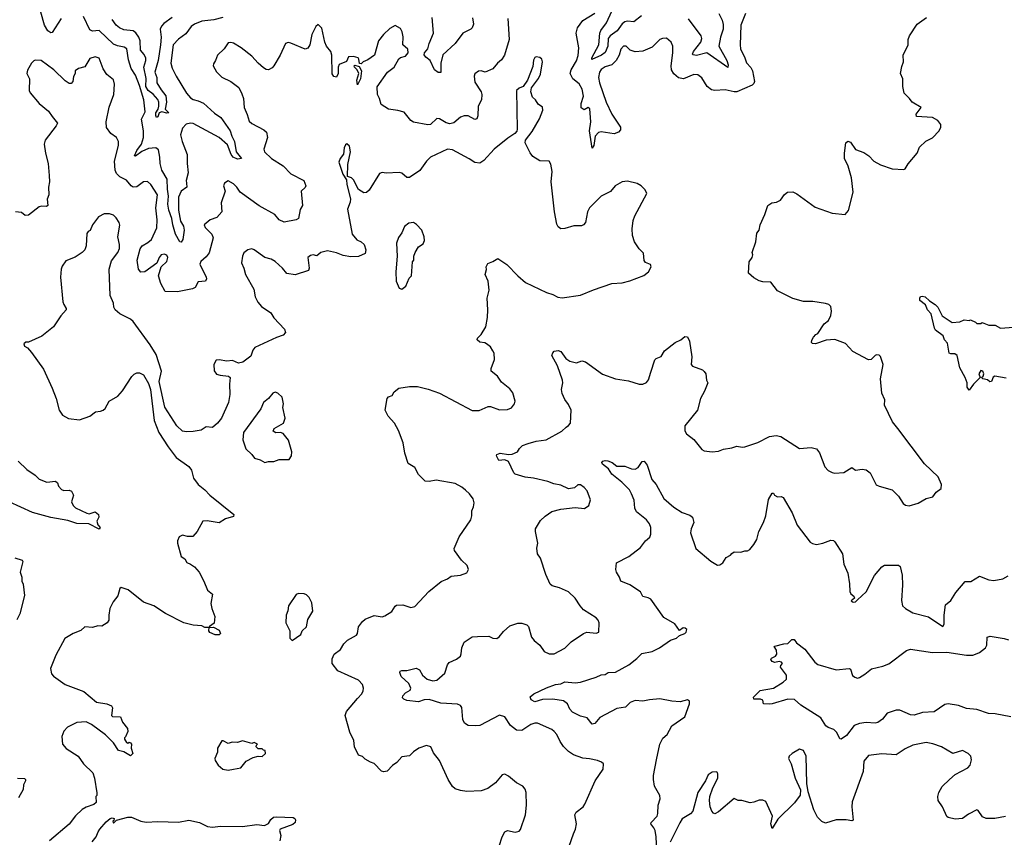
# Model space of a CAD drawing. Extents: x 2220520 to 2384350, y 721165 to 893491.
# Tile 236 of 256: x 2297756 to 2305305, y 850142 to 856408. Entities that reach past the tile are written whole.
import ezdxf

# ---------------------------------------------------------------- set-up
doc = ezdxf.new("R2010")
doc.units = 0

msp = doc.modelspace()

# ---------------------------------------------------------------- linework, layer by layer
at = {"layer": '0CON20XD'}
for points in [[(2298073.3, 856416.7), (2298005, 856310), (2297995, 856306.7), (2297972.1, 856322.1), (2297945.4, 856365.4), (2297919.5, 856465)], [(2299035.4, 855155), (2299037.8, 855125), (2298993.5, 855095), (2298975, 855047.5), (2298973, 854947), (2298990.2, 854865), (2299011.5, 854825), (2299017, 854795), (2299007.4, 854722.6), (2298995, 854702.9), (2298985, 854706.7), (2298950.3, 854765), (2298929.5, 854835), (2298922.1, 854885), (2298898.7, 854948.7), (2298892.3, 854995), (2298897.3, 855055), (2298888.5, 855108.5), (2298887.6, 855185), (2298847.1, 855255), (2298833.9, 855305), (2298831.5, 855355), (2298820.3, 855410.3), (2298800, 855425), (2298745, 855420.3), (2298691.6, 855398.4), (2298645, 855362.9), (2298637.5, 855365), (2298655.4, 855405), (2298691.2, 855455), (2298706.5, 855505), (2298705, 855556.2), (2298690.6, 855645), (2298718.3, 855701.7), (2298707.9, 855795), (2298675, 855904.4), (2298643.8, 855983.8), (2298610.6, 856035), (2298590.4, 856100.4), (2298578.2, 856185), (2298558.5, 856198.5), (2298505, 856206.9), (2298475, 856220), (2298365, 856325.4), (2298315, 856320.4), (2298295, 856329.4), (2298245, 856433.3)], [(2298926.2, 856425), (2298861.1, 856378.9), (2298842.4, 856357.6), (2298834, 856335), (2298840.5, 856275), (2298837, 856215), (2298816.7, 856095), (2298791.7, 856005), (2298806.5, 855965), (2298808, 855925), (2298840.5, 855870.5), (2298877.1, 855825), (2298882.7, 855775), (2298871.5, 855721.5), (2298898.8, 855695), (2298885, 855691.9), (2298845, 855701.9), (2298826.5, 855693.5), (2298815, 855663.3), (2298805, 855658.8), (2298799.5, 855675), (2298801.2, 855695), (2298817.5, 855722.5), (2298822.1, 855745), (2298822.3, 855775), (2298815.3, 855795.3), (2298778.4, 855838.4), (2298741.6, 855865), (2298724.1, 855895), (2298727, 855957), (2298707.2, 856045), (2298724.5, 856095), (2298724.4, 856114.4), (2298711.7, 856141.7), (2298682.4, 856175), (2298679.8, 856245), (2298669, 856275), (2298647.1, 856307.1), (2298625, 856321.9), (2298555, 856330.4), (2298522.5, 856345), (2298497.1, 856365), (2298465, 856408.8)], [(2299313.3, 856425), (2299245, 856406.8), (2299152, 856398), (2299097.4, 856372.6), (2299070.8, 856355), (2299029.8, 856300.2), (2298975, 856260), (2298933.8, 856215), (2298914.4, 856075), (2298925, 856036.7), (2298955.7, 855975), (2299035.7, 855845), (2299065, 855808.6), (2299085.4, 855795.4), (2299125, 855786.2), (2299165, 855768.2), (2299250.7, 855690.7), (2299298.8, 855658.8), (2299370.8, 855555), (2299382.1, 855515), (2299402.5, 855475), (2299416.2, 855395), (2299455.9, 855344.1), (2299425, 855339.3), (2299393.2, 855355), (2299378.2, 855375), (2299349.2, 855449.2), (2299285.2, 855505.2), (2299085, 855611.8), (2299065, 855615.9), (2299031.4, 855608.6), (2299003.3, 855576.7), (2298990, 855525), (2299002.2, 855475), (2299039.7, 855375), (2299039.1, 855305), (2299046.9, 855235), (2299033.2, 855175), (2299035.4, 855155)], [(2301970, 850075), (2302002.2, 850167.8), (2302018, 850205), (2302024, 850245), (2302011.2, 850315), (2302023.8, 850335), (2302075.5, 850374.5), (2302090, 850395), (2302167.5, 850575), (2302228.8, 850665), (2302232.5, 850705), (2302217.7, 850717.7), (2302185, 850730), (2302125, 850743.8), (2302075, 850747.5), (2302003.3, 850773.3), (2301965, 850799.6), (2301926.6, 850836.6), (2301900.8, 850875), (2301875, 850930.8), (2301853.4, 850953.4), (2301835, 850967.5), (2301725, 851017.5), (2301705, 851017.1), (2301675, 851005.7), (2301605, 850961.2), (2301565, 850964), (2301518.7, 850998.7), (2301475.3, 851065.3), (2301435, 851076.9), (2301285, 850998.8), (2301254.1, 850995.9), (2301195, 850998), (2301167.2, 851017.2), (2301152.5, 851045), (2301146.5, 851136.5), (2301135, 851153.1), (2301112.9, 851162.9), (2300985, 851168.9), (2300895, 851198.9), (2300857.5, 851195), (2300815, 851181.4), (2300725, 851190.8), (2300701.2, 851201.2), (2300692, 851212), (2300694.2, 851225), (2300715, 851248.6), (2300750, 851270), (2300756, 851285), (2300740.3, 851320.3), (2300682, 851375), (2300672, 851405), (2300674.4, 851415.6), (2300685, 851420), (2300725, 851419.4), (2300795, 851438.5), (2300821.1, 851425), (2300845.7, 851385), (2300881.2, 851355), (2300925, 851340.8), (2300953.9, 851346.1), (2301015, 851400), (2301036.1, 851463.9), (2301048.3, 851481.7), (2301105, 851506), (2301135, 851531.2), (2301142.1, 851547.9), (2301145.8, 851594.2), (2301165, 851636.7), (2301225, 851677.5), (2301265, 851680.8), (2301353.9, 851683.9), (2301385, 851668.8), (2301415, 851666.2), (2301432.7, 851677.3), (2301465, 851720), (2301515, 851763.3), (2301575.9, 851784.1), (2301605, 851784.2), (2301645, 851769.2), (2301656.8, 851756.8), (2301681.2, 851675), (2301700.3, 851650.3), (2301743.9, 851613.9), (2301776.7, 851565), (2301815, 851548.8), (2301855, 851548.8), (2301935, 851591.2), (2301985, 851638.8), (2302080, 851705), (2302105, 851713.3), (2302175, 851706.7), (2302196.1, 851713.9), (2302198.8, 851785), (2302191.2, 851805), (2302175, 851823.8), (2302080, 851885), (2302053.3, 851915), (2302016.2, 851975), (2301963, 852023), (2301895, 852054), (2301838.3, 852068.3), (2301822.4, 852082.4), (2301790, 852155), (2301750.3, 852280.3), (2301725.7, 852315), (2301721.4, 852358.6), (2301728.8, 852395), (2301710, 852485), (2301711.2, 852505), (2301749.7, 852570.3), (2301785.7, 852604.3), (2301835, 852638), (2301905, 852657.1), (2302015, 852670), (2302087.3, 852662.7), (2302120, 852685), (2302133, 852727), (2302107.3, 852797.3), (2302085, 852823.3), (2302055, 852843.8), (2302036.4, 852843.6), (2302010.9, 852819.1), (2301965, 852812), (2301905, 852840), (2301851.1, 852851.1), (2301805, 852869.7), (2301695.2, 852895.2), (2301632.3, 852902.3), (2301555, 852925.5), (2301543.8, 852935), (2301503.2, 853023.2), (2301475, 853033.8), (2301428.8, 853028.8), (2301411.2, 853065), (2301414.4, 853075.6), (2301440, 853085), (2301505, 853075.2), (2301532.8, 853077.2), (2301573.1, 853096.9), (2301587.4, 853122.6), (2301611.9, 853145), (2301655, 853161.2), (2301715, 853176.7), (2301793, 853187), (2301913.8, 853255), (2301945, 853286.2), (2301965, 853296.7), (2301978, 853315), (2301983.5, 853415), (2301965, 853460), (2301935, 853496.2), (2301915, 853542.5), (2301909.2, 853575), (2301921.2, 853625), (2301918.8, 853645), (2301878.8, 853755), (2301836.7, 853835), (2301842.5, 853855), (2301855, 853868.8), (2301885, 853873.8), (2301905, 853866.2), (2301942.2, 853812.2), (2301975, 853790), (2302025, 853777.5), (2302065, 853792.5), (2302095, 853786.7), (2302225, 853691.2), (2302323.9, 853656.1), (2302425, 853640), (2302505, 853614), (2302535, 853613.8), (2302562.7, 853627.3), (2302576.7, 853646.7), (2302594.2, 853705.8), (2302625, 853800), (2302635, 853812.5), (2302673.9, 853826.1), (2302700.3, 853869.7), (2302782.5, 853935), (2302825, 853953.8), (2302855, 853980), (2302875, 853977.5), (2302891.2, 853945), (2302910, 853825), (2302903.3, 853765), (2302915, 853752.5), (2302990, 853725), (2303005, 853712.5), (2303016.7, 853695), (2303022.5, 853645), (2303032.5, 853625), (2303007.7, 853562.3), (2302976.2, 853505), (2302952, 853415), (2302856.7, 853295), (2302857, 853257), (2302867.5, 853235), (2302925, 853190), (2302985, 853113.8), (2303005, 853104), (2303065, 853096), (2303115, 853100), (2303153.2, 853116.8), (2303215, 853126.7), (2303255, 853140.6), (2303295, 853133.1), (2303315, 853135.7), (2303415, 853167.5), (2303505, 853212.5), (2303555, 853222.5), (2303593, 853213), (2303735, 853121.4), (2303825, 853130.5), (2303865, 853119.4), (2303888.8, 853088.8), (2303930.3, 852980.3), (2303954.2, 852954.2), (2303985, 852938.8), (2304005, 852933.8), (2304075, 852936.7), (2304135, 852976.7), (2304165, 852956.7), (2304215, 852963.3), (2304245, 852957.5), (2304276.1, 852936.1), (2304323.6, 852843.6), (2304345, 852832.5), (2304446.1, 852806.1), (2304495, 852757.5), (2304530.7, 852700.7), (2304548.3, 852688.3), (2304575, 852682.5), (2304645, 852702.5), (2304705, 852737.5), (2304758.3, 852751.7), (2304783.6, 852786.4), (2304820, 852815), (2304822.5, 852845), (2304797.5, 852905), (2304693.3, 853005), (2304488.8, 853275), (2304448.8, 853325), (2304386.2, 853455), (2304388.8, 853495), (2304366.2, 853545), (2304356, 853655), (2304376.7, 853765), (2304356.4, 853826.4), (2304345, 853837.5), (2304325, 853840), (2304314.3, 853835.7), (2304285, 853803.3), (2304265, 853801.2), (2304143.3, 853865), (2304087, 853927), (2304005, 853956.7), (2303938.3, 853951.7), (2303856.4, 853923.6), (2303835, 853927.5), (2303827.5, 853935), (2303828.3, 853951.7), (2303842.5, 853975), (2303860, 853995), (2303876.4, 854003.6), (2303923.6, 854076.4), (2303956.1, 854103.9), (2303975, 854140), (2303980, 854175), (2303975, 854210), (2303960, 854225), (2303933, 854233), (2303837.3, 854247.3), (2303765, 854248.8), (2303685, 854270), (2303565, 854330), (2303515, 854396.7), (2303455, 854398.8), (2303425, 854406.2), (2303385, 854430), (2303343.3, 854465), (2303348.3, 854551.7), (2303372.5, 854585), (2303376.7, 854605), (2303372.5, 854625), (2303400, 854705), (2303408.3, 854771.7), (2303426.7, 854795), (2303433.8, 854835), (2303470, 854915), (2303493.3, 854985), (2303522.5, 855005), (2303559.3, 855010.7), (2303590, 855025), (2303620.7, 855069.3), (2303643, 855087), (2303685, 855087.5), (2303715, 855072.5), (2303855, 854970), (2303985, 854926.2), (2304085, 854913.8), (2304111.4, 854945), (2304146.7, 855085), (2304132.5, 855195), (2304108, 855285), (2304080, 855345), (2304078.8, 855385), (2304090, 855465), (2304105, 855476.2), (2304125, 855468.8), (2304163.6, 855413.6), (2304229.3, 855389.3), (2304265.9, 855365.9), (2304305, 855323.3), (2304355, 855296.7), (2304444.1, 855264.1), (2304535, 855258.8), (2304545.8, 855264.2), (2304567.7, 855302.3), (2304635.8, 855384.2), (2304655, 855430), (2304702.7, 855477.3), (2304755, 855502.5), (2304806.7, 855555), (2304817.5, 855585), (2304817.5, 855605), (2304796.1, 855636.1), (2304755, 855659.2), (2304632.5, 855665), (2304630, 855685), (2304667.5, 855735), (2304597.5, 855775), (2304577.5, 855805), (2304537.5, 855845), (2304527, 855897), (2304526.7, 855955), (2304510, 855995), (2304518.3, 856048.3), (2304532.5, 856085), (2304530, 856135), (2304567.5, 856215), (2304567.5, 856255), (2304577.5, 856285), (2304637, 856373), (2304707.5, 856425)], [(2301226.8, 856423.2), (2301234.3, 856375), (2301225.6, 856345), (2301215, 856334.2), (2301155, 856304.2), (2301095, 856224.3), (2301001.3, 856138.7), (2300986.3, 856075), (2300985.7, 856004.3), (2300965, 856003.5), (2300935.7, 856025), (2300902.5, 856095), (2300870.5, 856120.5), (2300858.3, 856138.3), (2300860, 856155), (2300885.5, 856185), (2300895.4, 856225), (2300928.4, 856305), (2300917.5, 856425)], [(2303320, 856455), (2303285.6, 856365), (2303279.4, 856215), (2303282.9, 856185), (2303316.5, 856116.5), (2303328.3, 856078.3), (2303361.1, 856041.1), (2303375.5, 856015), (2303390, 855935), (2303385, 855918.1), (2303373.2, 855906.8), (2303255, 855854.6), (2303235, 855853.9), (2303165, 855870.4), (2303084.5, 855864.5), (2303060.9, 855870.9), (2303026.2, 855895), (2302985, 855962), (2302955.3, 855985.3), (2302925, 855987.1), (2302845, 855954.6), (2302806.4, 855963.6), (2302772.2, 855992.3), (2302753.9, 856025), (2302751.1, 856055), (2302763.8, 856155), (2302762.7, 856205), (2302751.4, 856235), (2302715.5, 856265.5), (2302685, 856264.4), (2302665, 856256.9), (2302605, 856196.9), (2302535, 856165.7), (2302475, 856161.4), (2302435.6, 856175.6), (2302405, 856205.6), (2302384.7, 856205.3), (2302365, 856182), (2302352.9, 856135), (2302328.8, 856095), (2302295, 856063.1), (2302244.2, 856045.8), (2302215, 856026.7), (2302201.4, 856005), (2302194.3, 855965), (2302200.3, 855925), (2302252.5, 855775), (2302295.5, 855685), (2302362, 855585), (2302363.3, 855565), (2302347.5, 855545), (2302315, 855534.3), (2302215, 855548.6), (2302195, 855542.9), (2302169.4, 855515), (2302159.2, 855445), (2302144.1, 855424.1), (2302125.5, 855555), (2302135.4, 855625), (2302128.1, 855725), (2302115, 855734.4), (2302085, 855716.9), (2302062.1, 855732.1), (2302060.8, 855765), (2302077.7, 855822.3), (2302068.1, 855875), (2302045, 855916.2), (2301996, 855955), (2301976.2, 855996.2), (2301984.3, 856025), (2302026.3, 856093.6), (2302036.7, 856133.3), (2302042.3, 856192.3), (2302023.5, 856305), (2302033.8, 856345), (2302075, 856403.1), (2302165, 856459.1)], [(2302522.8, 856437.2), (2302465, 856391.1), (2302415, 856396.9), (2302395, 856392.6), (2302375, 856375.7), (2302336.1, 856323.9), (2302282.2, 856285), (2302266.9, 856263.1), (2302264.4, 856205), (2302245, 856156.2), (2302217.1, 856135), (2302143.3, 856103.3), (2302143.6, 856115), (2302196.3, 856215), (2302204.4, 856305), (2302211.6, 856325), (2302255.2, 856384.8), (2302296, 856474)], [(2303115.5, 856455), (2303141.5, 856405), (2303150.5, 856370.5), (2303150.4, 856335), (2303140.4, 856305), (2303128.8, 856275), (2303117, 856205), (2303177.9, 856095), (2303187.6, 856062.4), (2303185, 856042), (2303025, 856153.8), (2302945, 856134.8), (2302919.2, 856139.2), (2302914.6, 856145), (2302921.1, 856165), (2302978.2, 856235), (2302987.1, 856265), (2302981.2, 856285), (2302882.9, 856415)], [(2301498.3, 856418.3), (2301509.1, 856255), (2301473.3, 856135), (2301450.2, 856099.8), (2301420.6, 856075), (2301385, 856032), (2301325, 856006.2), (2301295, 856016.7), (2301275, 856012.5), (2301247, 855993), (2301240, 855975), (2301245, 855930), (2301294, 855855), (2301298.8, 855835), (2301296.4, 855793.6), (2301272.5, 855745), (2301268.8, 855671.2), (2301261.7, 855648.3), (2301245, 855644.2), (2301195, 855672), (2301165, 855671.1), (2301135, 855661.5), (2301085, 855618.2), (2301055, 855610.6), (2301025, 855616.7), (2300975, 855647.5), (2300955, 855652), (2300905, 855603.8), (2300885, 855602), (2300775, 855622), (2300755.8, 855635.8), (2300705, 855700), (2300655, 855713.3), (2300585, 855722.5), (2300528.3, 855758.3), (2300515.8, 855805), (2300498.9, 855835), (2300497, 855893), (2300575.4, 856004.6), (2300626.9, 856045), (2300661.8, 856108.2), (2300675, 856118.9), (2300715, 856129.1), (2300735.6, 856154.4), (2300731.9, 856181.9), (2300692.5, 856215), (2300695.8, 856275.8), (2300688.8, 856315), (2300675, 856340), (2300635, 856362.5), (2300595, 856340), (2300544.3, 856295.7), (2300506.2, 856245), (2300477.5, 856135), (2300425, 856100), (2300390, 856085), (2300375, 856070), (2300361.7, 856071.7), (2300357.5, 856105), (2300350, 856115), (2300315, 856125.7), (2300277, 856123), (2300262, 856088), (2300205, 856063.8), (2300198.2, 856045), (2300198, 855995), (2300185, 855967.5), (2300165, 855971.4), (2300152.9, 855992.9), (2300148.2, 856135), (2300140.6, 856165), (2300108.6, 856205), (2300095.7, 856235), (2300073, 856343), (2300045, 856371.2), (2300026.2, 856355), (2299996, 856295), (2299980, 856215), (2299965, 856190), (2299945, 856181.2), (2299835, 856228.8), (2299815, 856233.3), (2299793.9, 856226.1), (2299753.4, 856136.6), (2299705, 856053.3), (2299691.7, 856038.3), (2299665, 856024.2), (2299645, 856027.1), (2299625, 856040), (2299583.6, 856073.6), (2299535, 856128.9), (2299455, 856193.1), (2299395, 856227.1), (2299375, 856234), (2299355, 856231.2), (2299323.3, 856185), (2299272, 856135), (2299258.6, 856095), (2299241.2, 856068.8), (2299240, 856055), (2299265, 856008), (2299305, 855967.5), (2299374.4, 855934.4), (2299437.6, 855887.6), (2299459.6, 855839.6), (2299471.1, 855805), (2299478.1, 855735), (2299501.3, 855681.3), (2299515, 855630), (2299535, 855611.9), (2299628, 855565), (2299648.1, 855545), (2299655.6, 855505), (2299627.5, 855415), (2299634.2, 855395), (2299688, 855345), (2299777.4, 855287.4), (2299835.5, 855225.5), (2299933.8, 855175), (2299948.8, 855135), (2299945, 855122.5), (2299913.8, 855095), (2299923.3, 854985), (2299905.9, 854954.1), (2299893.3, 854885), (2299875, 854873.8), (2299785, 854856.2), (2299745, 854874), (2299712, 854915), (2299591.3, 854981.3), (2299447.5, 855085), (2299420.8, 855125), (2299395, 855150), (2299355, 855173.8), (2299325.9, 855154.1), (2299318.8, 855135), (2299331.4, 855095), (2299301.5, 855005), (2299305.5, 854934.5), (2299267.2, 854892.8), (2299216.8, 854873.2), (2299170, 854835), (2299178.8, 854815), (2299228.6, 854765), (2299239.4, 854735), (2299208.4, 854621.6), (2299185, 854590), (2299145.5, 854554.5), (2299137.1, 854535), (2299185.7, 854435), (2299187.7, 854422.3), (2299180, 854405), (2299125, 854400), (2299100.6, 854355), (2299080, 854345), (2298965, 854321.7), (2298872, 854325), (2298837.4, 854387.4), (2298819.2, 854445), (2298840, 854515), (2298883.1, 854555), (2298892.5, 854585), (2298885, 854604.2), (2298865, 854611.5), (2298842, 854605), (2298826.1, 854586.1)], [(2298826.1, 854586.1), (2298808.6, 854541.4), (2298715, 854476), (2298685, 854472), (2298667.5, 854495), (2298658, 854565), (2298678.9, 854651.1), (2298695.8, 854675), (2298739.3, 854700.7), (2298765.6, 854724.4), (2298806.7, 854813.3), (2298809.5, 854875), (2298798.8, 854965), (2298813.4, 855065), (2298762.7, 855145), (2298737.1, 855167.1), (2298705, 855165.5), (2298655, 855127.5), (2298625.4, 855125.4), (2298610, 855135), (2298575, 855178.1), (2298525, 855204.5), (2298499.4, 855229.4), (2298487.5, 855255), (2298483.2, 855325), (2298512.7, 855442.7), (2298512.9, 855475), (2298498, 855505), (2298455, 855536.2), (2298423, 855583), (2298418.6, 855625), (2298443.2, 855736.8), (2298477.5, 855835), (2298484.4, 855915), (2298475, 855948), (2298425, 855989.2), (2298395, 856031.2), (2298365, 856113.8), (2298335, 856124.4), (2298295, 856111.4), (2298255, 856048), (2298206.1, 856033.9), (2298182.5, 856015), (2298182.5, 855995), (2298168.3, 855971.7), (2298163.3, 855935), (2298151.7, 855918.3), (2298135, 855920), (2298105, 855938.8), (2298017.5, 856025), (2297920, 856095), (2297875, 856098), (2297865, 856093.8), (2297846.7, 856075), (2297815, 856020), (2297812.2, 855995), (2297830.8, 855955), (2297828.8, 855865), (2297836.4, 855846.4), (2297906, 855765), (2297977.4, 855707.4), (2298004, 855665), (2298045.8, 855615.8), (2298036.7, 855595), (2297952.5, 855485), (2297943.8, 855455), (2297953.9, 855386.1), (2297975.8, 855305), (2297982.9, 855215), (2297984.3, 855165), (2297976, 855125), (2297978.8, 855065), (2297967, 855033), (2297972.5, 854985), (2297963, 854977), (2297925, 854980), (2297905, 854973.8), (2297825, 854910), (2297798.3, 854908.3), (2297770.7, 854930.7), (2297725, 854936.7)], [(2301432.5, 850075), (2301454.2, 850145), (2301476, 850184), (2301496.7, 850193.3), (2301555, 850181.2), (2301585, 850190), (2301595, 850202.5), (2301634.3, 850315), (2301642.1, 850387.9), (2301640, 850485), (2301631.2, 850511.2), (2301615, 850533.3), (2301565, 850560), (2301505, 850610), (2301475, 850626.2), (2301455, 850620), (2301405, 850560), (2301345, 850516.2), (2301295, 850498), (2301185, 850493.1), (2301135, 850500.6), (2301094.4, 850514.4), (2301075, 850531.2), (2301040.8, 850585), (2300975, 850730), (2300929.5, 850789.5), (2300907.5, 850835), (2300875, 850845.8), (2300816.7, 850825), (2300775, 850797.5), (2300745, 850767.5), (2300685, 850757.5), (2300647.5, 850715), (2300615, 850693.3), (2300572.4, 850647.6), (2300546.8, 850643.2), (2300529.2, 850649.2), (2300475, 850708.8), (2300445, 850716.7), (2300405, 850740), (2300385, 850760), (2300355, 850772.5), (2300323.8, 850835), (2300318.8, 850885), (2300288.3, 850948.3), (2300251.2, 851075), (2300261.2, 851105), (2300345, 851206.2), (2300378.8, 851241.2), (2300390, 851265), (2300392, 851285), (2300385, 851312.5), (2300355, 851346.7), (2300195, 851416.7), (2300151.4, 851475), (2300151.5, 851508.5), (2300166, 851545), (2300215, 851580.8), (2300241.4, 851625), (2300268.3, 851651.7), (2300339.3, 851690.7), (2300346.9, 851705), (2300354.3, 851755), (2300383.5, 851796.5), (2300405, 851814.5), (2300475, 851842.2), (2300535, 851832.5), (2300555, 851838), (2300608.7, 851871.3), (2300635, 851913.3), (2300645, 851920), (2300695, 851923.3), (2300755, 851902), (2300785, 851910), (2300894.3, 852025), (2300986.9, 852103.1), (2301036.4, 852123.6), (2301065, 852143.8), (2301135, 852150), (2301185, 852170), (2301197.5, 852195), (2301187.5, 852225), (2301142.5, 852265), (2301089.5, 852339.5), (2301086.2, 852355), (2301126.2, 852445), (2301216.2, 852575), (2301223.8, 852605), (2301223.8, 852645), (2301236.7, 852675), (2301240, 852705), (2301233.3, 852735), (2301205, 852773.3), (2301173, 852803), (2301145, 852826), (2301094.1, 852854.1), (2300948.3, 852878.3), (2300895, 852868), (2300865, 852872), (2300815, 852921.2), (2300785.4, 852975.4), (2300735, 853006), (2300710, 853085), (2300695.3, 853165.3), (2300660.5, 853260.5), (2300630.5, 853315), (2300580.5, 853370.5), (2300557.8, 853415), (2300572.5, 853505), (2300585, 853517.5), (2300612, 853528), (2300628, 853555), (2300663.3, 853583.3), (2300745, 853597.5), (2300805, 853598), (2300887.3, 853577.3), (2300975, 853545.7), (2301225, 853413.8), (2301278.3, 853411.7), (2301347, 853443), (2301365, 853443.3), (2301435, 853418.8), (2301495, 853421.2), (2301525.9, 853434.1), (2301550, 853465), (2301556.2, 853485), (2301537.7, 853547.7), (2301515, 853580), (2301450.5, 853630.5), (2301420, 853675), (2301372, 853715), (2301370.8, 853735), (2301397.5, 853805), (2301392.7, 853852.7), (2301385, 853870), (2301365, 853900), (2301335, 853924.2), (2301321.9, 853931.9), (2301285, 853936.9), (2301264, 853955), (2301265, 853966.2), (2301295.4, 853994.6), (2301330.6, 854055), (2301343.1, 854125), (2301345.5, 854185), (2301340.4, 854275), (2301354.4, 854335), (2301346.9, 854405), (2301326.2, 854455), (2301336.1, 854493.9), (2301333.8, 854515), (2301345, 854538.8), (2301385, 854553.8), (2301423, 854577), (2301491.7, 854531.7), (2301575, 854444), (2301633.8, 854395), (2301795, 854316), (2301843, 854303), (2301881.7, 854281.7), (2301915, 854276), (2302055, 854296.9), (2302155, 854338.9), (2302295, 854385.8), (2302375, 854391.2), (2302435, 854406.2), (2302541.7, 854448.3), (2302577.5, 854475), (2302597.5, 854515), (2302593, 854533), (2302555, 854547.5), (2302543.6, 854563.6), (2302538.3, 854618.3), (2302505, 854652.5), (2302470, 854705), (2302453.3, 854755), (2302452.5, 854805), (2302460.7, 854869.3), (2302472.5, 854905), (2302563.3, 855075), (2302551.2, 855105), (2302522, 855135), (2302491.4, 855151.4), (2302415, 855171.1), (2302375, 855164.3), (2302321.4, 855135), (2302285, 855090.8), (2302215, 855056), (2302125, 854966.2), (2302110.8, 854935), (2302093.8, 854855), (2302080, 854835), (2302062.3, 854827.7), (2302005, 854827.5), (2301935, 854807.5), (2301905, 854806.2), (2301885, 854821.2), (2301875, 854840), (2301855.6, 854934.4), (2301830.7, 855165), (2301837.6, 855245), (2301829.2, 855300.8), (2301815, 855323.8), (2301745, 855327.5), (2301689.7, 855359.7), (2301668.7, 855388.7), (2301630.8, 855465), (2301634.3, 855485.7), (2301685, 855550), (2301741.2, 855648.8), (2301766.9, 855715), (2301765, 855736.7), (2301731.3, 855761.3), (2301710, 855795), (2301688.8, 855815), (2301674, 855855), (2301680, 855885), (2301735, 855956.7), (2301748.3, 855991.7), (2301764.5, 856085), (2301758.9, 856105), (2301745, 856117.1), (2301715, 856124), (2301705, 856118.8), (2301695, 856097.5), (2301690, 856050), (2301650.8, 855945), (2301616.7, 855895), (2301585, 855883.3), (2301566.2, 855865), (2301571.3, 855568.7), (2301567.4, 855552.6), (2301553.5, 855536.5), (2301499.8, 855500.2), (2301393.7, 855416.3), (2301315, 855328.9), (2301285, 855307.5), (2301245, 855312.5), (2301202.9, 855342.9), (2301075, 855410.9), (2301035, 855415.5), (2300905.4, 855354.6), (2300875.6, 855325), (2300825, 855252.5), (2300745, 855199.5), (2300725, 855199.4), (2300685, 855230.8), (2300665, 855238), (2300565, 855232), (2300535, 855236.7), (2300515, 855230), (2300435, 855102.5), (2300416.1, 855083.9), (2300395, 855080), (2300355, 855107.5), (2300315, 855180), (2300300, 855195), (2300270, 855205), (2300272.3, 855297.7), (2300293.3, 855395), (2300285, 855440), (2300265, 855457.5), (2300255, 855450), (2300243.3, 855425), (2300238.3, 855378.3), (2300212.5, 855345), (2300203, 855317), (2300232.5, 855225), (2300261.7, 855181.7), (2300264, 855145), (2300292.2, 855035), (2300291.1, 855008.9), (2300270.6, 854955), (2300305.5, 854765.5), (2300341.9, 854721.9), (2300375, 854704.3), (2300396, 854685), (2300410.8, 854645), (2300405.8, 854615), (2300355, 854594.3), (2300295, 854591.1), (2300235, 854600.5), (2300185, 854620.9), (2300115, 854635.5), (2300065, 854624.2), (2300035, 854599.2), (2300005, 854604.7), (2299985, 854600.6), (2299964.5, 854585), (2299975.3, 854505), (2299969.4, 854485), (2299868.3, 854451.7), (2299804, 854464), (2299770.6, 854505), (2299715.2, 854555.2)], [(2300345, 855910), (2300342, 855945), (2300357.5, 855995), (2300343.3, 856023.3), (2300322.5, 856045), (2300320, 856055), (2300325, 856060), (2300358.3, 856048.3), (2300376.7, 856015), (2300370, 855955), (2300345, 855910)], [(2299715.2, 854555.2), (2299685, 854572.3), (2299634.5, 854584.5), (2299555, 854643.3), (2299535, 854651.2), (2299505, 854643.3), (2299475, 854620), (2299464.2, 854595), (2299457.1, 854545), (2299475.7, 854505), (2299488.6, 854455), (2299552.1, 854342.1), (2299560.8, 854285), (2299582.7, 854242.7), (2299611.2, 854211.2), (2299682.5, 854162.5), (2299703.8, 854123.8), (2299786.2, 854035), (2299795, 854010), (2299775, 853990), (2299726.4, 853973.6), (2299558.8, 853895), (2299543.8, 853875), (2299529.5, 853830.5), (2299465.9, 853784.1), (2299435, 853776.7), (2299387.3, 853797.3), (2299345, 853792.2), (2299285, 853800.4), (2299262.4, 853797.6), (2299244.7, 853765.3), (2299246.1, 853716.1), (2299265, 853691.9), (2299293.5, 853683.5), (2299356.7, 853676.7), (2299370, 853665), (2299364.2, 853615), (2299367.8, 853535), (2299356.7, 853475), (2299303.3, 853355), (2299273.1, 853315), (2299235, 853283.6), (2299185, 853288.6), (2299147.4, 853262.6), (2299085, 853252.2), (2299035, 853248.5), (2299005, 853255.6), (2298960, 853295), (2298868.3, 853438.3), (2298826.1, 853635), (2298844, 853715), (2298801.9, 853841.9), (2298756.6, 853916.6), (2298625.2, 854095.2), (2298605, 854112.7), (2298525, 854154.5), (2298488.8, 854185), (2298477.9, 854205), (2298476.4, 854236.4), (2298449.6, 854295), (2298441.5, 854495), (2298459.8, 854560.2), (2298508.8, 854625), (2298521.3, 854655), (2298521.8, 854685), (2298508.9, 854745), (2298524.2, 854834.2), (2298518, 854855), (2298495, 854888.8), (2298475, 854908.8), (2298445, 854920), (2298405, 854920), (2298361.7, 854898.3), (2298314.3, 854835.7), (2298297.3, 854792.7), (2298282.5, 854785), (2298271.2, 854768.8), (2298265.8, 854674.2), (2298255.8, 854644.2), (2298235.8, 854624.2), (2298181.2, 854588.8), (2298110.9, 854559.1), (2298082.1, 854517.9), (2298074.3, 854495), (2298069.4, 854435), (2298085.8, 854245.8), (2298094, 854225), (2298113.8, 854195), (2298113.8, 854185), (2298072.7, 854137.3), (2298015, 854053.3), (2297925, 853983.3), (2297825, 853937.5), (2297803, 853937), (2297787.5, 853925), (2297792.5, 853905), (2297815, 853892.5), (2297847.7, 853857.7), (2297939.7, 853729.7), (2298006, 853585), (2298035.8, 853505), (2298058.8, 853415), (2298085, 853376.7), (2298130.7, 853350.7), (2298215, 853341.2), (2298295, 853370), (2298336.4, 853403.6), (2298375, 853406.7), (2298397.5, 853415), (2298412.3, 853427.7), (2298443.3, 853485), (2298507.7, 853522.3), (2298545, 853562.5), (2298615, 853672.5), (2298635, 853692.5), (2298655, 853702.5), (2298675, 853702.5), (2298706.4, 853686.4), (2298745, 853620), (2298758.8, 853575), (2298786.2, 853335), (2298823.8, 853245), (2298894, 853134), (2298955, 853053.3), (2299053.8, 852985), (2299072.5, 852955), (2299090, 852895), (2299124.6, 852844.6), (2299175, 852803.8), (2299213.1, 852763.1), (2299398, 852615), (2299395, 852600), (2299335, 852582.5), (2299285, 852552.5), (2299193, 852567), (2299160, 852565), (2299117.5, 852485), (2299083.6, 852446.4), (2299043.6, 852446.4), (2299005, 852457.1), (2298980, 852445), (2298966.7, 852415), (2298967, 852397), (2298993.3, 852295), (2299022.5, 852275), (2299038.8, 852248.8), (2299065, 852236.2), (2299095.7, 852215.7), (2299131.2, 852175), (2299168.8, 852105), (2299196.4, 852036.4), (2299233.3, 852005), (2299222.5, 851935), (2299230, 851895), (2299252.5, 851835), (2299247, 851783), (2299211.7, 851758.3), (2299210, 851750), (2299175, 851750), (2299153.3, 851763.3), (2299085, 851768.1), (2299015, 851785.8), (2298875, 851857.5), (2298785.6, 851915.6), (2298704.3, 851944.3), (2298587.3, 852037.3), (2298535, 852057.5), (2298525, 852050), (2298508.3, 851991.7), (2298473.9, 851946.1), (2298447.5, 851895), (2298438.8, 851845), (2298439.2, 851805), (2298426.2, 851785), (2298385, 851761.2), (2298355, 851763.3), (2298315, 851750), (2298255, 851756.2), (2298225, 851726), (2298166.1, 851703.9), (2298141.7, 851688.3), (2298103.3, 851665), (2298032.3, 851537.7), (2297992.5, 851435), (2298000, 851395), (2298015, 851377.5), (2298104.1, 851314.1), (2298248.8, 851258.8), (2298345, 851176.7), (2298425, 851166), (2298459.5, 851149.5), (2298468.8, 851135), (2298460, 851075), (2298468.3, 851068.3), (2298530, 851065), (2298543.9, 851023.9), (2298582.5, 850975), (2298586.4, 850953.6), (2298568.3, 850911.7), (2298560, 850905), (2298560, 850895), (2298575, 850867.5), (2298585, 850863.3), (2298595, 850870), (2298607, 850867), (2298612.5, 850855), (2298610, 850825), (2298622.5, 850785), (2298605, 850767.5), (2298555, 850796.2), (2298515, 850806.2), (2298475, 850866.7), (2298415, 850927.5), (2298305.8, 851005.8), (2298265.9, 851025.9), (2298195, 851021.2), (2298122.5, 850985), (2298093.9, 850956.1), (2298080, 850915), (2298083.8, 850855), (2298112.9, 850822.9), (2298203.8, 850765), (2298245, 850706.2), (2298315.8, 850635), (2298330, 850595), (2298347, 850483), (2298347.5, 850462.5), (2298340, 850455), (2298341.7, 850408.3), (2298325, 850392.5), (2298265, 850373.8), (2298235, 850356.2), (2298184.3, 850305.7), (2298135, 850243.3), (2297985.8, 850115)], [(2300685, 854342.5), (2300717.5, 854365), (2300743, 854427), (2300760, 854445), (2300768.3, 854551.7), (2300777.5, 854565), (2300777.5, 854595), (2300787.5, 854625), (2300813.6, 854666.4), (2300849.3, 854690.7), (2300860, 854715), (2300857.5, 854745), (2300840, 854795), (2300799.3, 854839.3), (2300775, 854853.3), (2300740.5, 854849.5), (2300705.9, 854824.1), (2300686.2, 854775), (2300660.5, 854739.5), (2300646.2, 854695), (2300649.2, 854595), (2300640, 854475), (2300643.8, 854405), (2300665, 854350), (2300685, 854342.5)], [(2305320.2, 853660.2), (2305233.1, 853676.9), (2305220.6, 853669.4), (2305206, 853634), (2305195, 853633.3), (2305175, 853646.7), (2305140, 853655), (2305130, 853665), (2305143.3, 853676.7), (2305149.2, 853695), (2305141.2, 853715), (2305125, 853719.2), (2305109.2, 853695), (2305120, 853665), (2305068.8, 853615), (2305035, 853570), (2305020.7, 853590.7), (2305020, 853625), (2305006, 853665), (2304965, 853740), (2304942.5, 853835), (2304926.4, 853846.4), (2304895, 853846.2), (2304882.9, 853852.9), (2304869.7, 853929.7), (2304846.7, 853955), (2304836.7, 853985), (2304778.3, 854028.3), (2304769.4, 854045), (2304743.3, 854155), (2304716, 854185), (2304701.7, 854221.7), (2304657.5, 854255), (2304657.5, 854275), (2304663.8, 854286.2), (2304675, 854290), (2304697.5, 854285), (2304732.5, 854252.5), (2304775.8, 854225), (2304795, 854203.8), (2304829.1, 854139.1), (2304905, 854087.1), (2304965, 854092.2), (2304997, 854107), (2305035, 854102.5), (2305045, 854106.7), (2305085, 854090), (2305095, 854080), (2305125, 854080), (2305135, 854087.5), (2305185.8, 854065.8), (2305235, 854068), (2305275, 854043.8), (2305375, 854052)], [(2299635, 853013.3), (2299665, 853022.5), (2299705, 853022.5), (2299745, 853037.5), (2299821.7, 853038.3), (2299840, 853065), (2299842.5, 853095), (2299817.5, 853185), (2299776.1, 853236.1), (2299755, 853243.3), (2299720.7, 853240.7), (2299700, 853255), (2299707.5, 853275), (2299778.8, 853315), (2299792.5, 853355), (2299772.5, 853435), (2299780, 853465), (2299767.5, 853515), (2299736.2, 853546.2), (2299715, 853552.5), (2299697.5, 853545), (2299663.9, 853506.1), (2299626.7, 853475), (2299604.1, 853425.9), (2299471.2, 853245), (2299467, 853187), (2299489.3, 853119.3), (2299536.4, 853076.4), (2299557, 853047), (2299600, 853035), (2299635, 853013.3)], [(2297744.1, 853024.1), (2297810.3, 852960.3), (2297875, 852916.7), (2297905.8, 852885.8), (2297965, 852864), (2298031.7, 852871.7), (2298047.3, 852857.3), (2298055, 852832.5), (2298076.4, 852806.4), (2298095, 852800), (2298135, 852803.3), (2298152.5, 852795), (2298168.8, 852765), (2298153.6, 852713.6), (2298167.5, 852685), (2298185, 852667.5), (2298270, 852625), (2298288.3, 852621.7), (2298335, 852635.8), (2298361.2, 852615), (2298363.3, 852595), (2298348.8, 852565), (2298356, 852536), (2298372.5, 852515), (2298365.9, 852504.1), (2298285.6, 852545.6), (2298195, 852545.8), (2298125, 852568.6), (2297995, 852594), (2297855, 852630.6), (2297675, 852712.9)], [(2302205, 851059.2), (2302165, 851014.2), (2302145, 851010), (2302106.6, 851056.6), (2302055, 851070.8), (2301995, 851100.8), (2301973.8, 851123.8), (2301955.6, 851165.6), (2301925, 851188.1), (2301845, 851201.1), (2301765, 851197.7), (2301705, 851181.1), (2301677.5, 851195), (2301670.8, 851219.2), (2301698.8, 851241.2), (2301795, 851287.1), (2301865, 851312.9), (2301905, 851318.1), (2301935, 851333.5), (2302015, 851326.9), (2302055, 851330), (2302175, 851368.6), (2302215, 851387.1), (2302245, 851390.8), (2302267.5, 851405), (2302325, 851408.6), (2302425.4, 851464.6), (2302487.8, 851512.2), (2302525, 851551.4), (2302605, 851566.7), (2302662, 851595), (2302745, 851652.9), (2302791.7, 851668.3), (2302815, 851687.5), (2302855, 851702.9), (2302867.1, 851715), (2302870, 851735), (2302858.8, 851745), (2302842.5, 851747.5), (2302815, 851727.5), (2302778.1, 851778.1), (2302695.5, 851825.5), (2302595, 851966), (2302575, 851978), (2302535, 851987.5), (2302515, 852022.5), (2302435, 852076.2), (2302365, 852103.8), (2302355.9, 852135.9), (2302332.5, 852175), (2302327.5, 852195), (2302332.5, 852245), (2302425.8, 852294.2), (2302515.8, 852364.2), (2302553.8, 852415), (2302587.3, 852442.7), (2302595.8, 852465), (2302594.4, 852515), (2302584.4, 852545), (2302562.5, 852575), (2302485, 852636), (2302471.9, 852665), (2302468.1, 852725), (2302447.5, 852775), (2302430.4, 852805), (2302373.5, 852863.5), (2302295.6, 852925), (2302270, 852965), (2302225, 853000.8), (2302220.6, 853015), (2302227.5, 853025), (2302245, 853030.4), (2302265, 853028), (2302299.2, 853015), (2302335, 852986.2), (2302397, 852987), (2302447.5, 852965), (2302475, 852962.5), (2302498.8, 852975), (2302528.3, 853021.7), (2302545, 853025.8), (2302566.9, 852995), (2302603.7, 852883.7), (2302635.4, 852845.4), (2302695, 852739.2), (2302771.4, 852671.4), (2302835, 852630), (2302895, 852612), (2302913.8, 852595), (2302923.8, 852555), (2302903.5, 852505), (2302898.5, 852475), (2302941.2, 852355), (2303055, 852258.8), (2303105, 852226.7), (2303125, 852230), (2303146.7, 852245), (2303173, 852287), (2303206.1, 852303.9), (2303215, 852317.5), (2303235, 852330), (2303285, 852326.7), (2303315, 852337.5), (2303335, 852337.5), (2303355, 852347.5), (2303384.1, 852385.9), (2303406.6, 852423.4), (2303421.9, 852485), (2303458, 852555), (2303476, 852605), (2303498.5, 852731.5), (2303525, 852780), (2303535, 852780), (2303543.3, 852765), (2303565, 852751.2), (2303595, 852753.3), (2303610, 852745), (2303677.7, 852627.7), (2303716.7, 852535), (2303817.5, 852405), (2303835, 852393.3), (2303865, 852386.7), (2303915, 852396.2), (2303975, 852420), (2303995, 852416.2), (2304005, 852406.7), (2304063.9, 852313.9), (2304075.8, 852235), (2304106.2, 852166.2), (2304118.2, 852085), (2304120, 852025), (2304128, 852008), (2304150.5, 851990.5), (2304156.7, 851975), (2304130, 851955), (2304146.1, 851943.9), (2304165, 851947.5), (2304178.3, 851961.7), (2304245, 852022), (2304310.6, 852149.4), (2304365, 852213.8), (2304386.4, 852226.4), (2304495, 852226.7), (2304507.3, 852217.3), (2304521.7, 852151.7), (2304525.6, 852075), (2304515.8, 851955.8), (2304523.8, 851915), (2304546.7, 851895), (2304605, 851862.5), (2304725, 851832), (2304835, 851757.5), (2304843.9, 851776.1), (2304844.4, 851845), (2304855, 851922.5), (2304895, 851956.7), (2304933.2, 852016.8), (2305005, 852101.2), (2305047.3, 852102.7), (2305115, 852143.8), (2305186.1, 852116.1), (2305225, 852108.8), (2305295, 852123.8), (2305334.1, 852145.9)], [(2297720, 852285), (2297775, 852266), (2297781.2, 852255), (2297760, 852175), (2297772.5, 852135), (2297772.5, 852105), (2297781.7, 852081.7), (2297793.8, 851995), (2297757.8, 851855), (2297735, 851808.8)], [(2299845, 851650), (2299912.5, 851695), (2299922.5, 851725), (2299956.1, 851753.9), (2299965, 851810), (2300002.5, 851875), (2299995, 851940), (2299975, 851980), (2299955, 852000), (2299937, 852007), (2299895, 852010), (2299877, 852003), (2299816.7, 851915), (2299813, 851877), (2299800, 851845), (2299796, 851785), (2299827.5, 851725), (2299828.3, 851668.3), (2299845, 851650)], [(2299285, 851692.5), (2299255, 851693.3), (2299215, 851712.5), (2299207.5, 851725), (2299210, 851750), (2299241.7, 851751.7), (2299285, 851730), (2299296.7, 851705), (2299285, 851692.5)], [(2305355, 851064.1), (2305235, 851088.5), (2305185, 851090.6), (2305095, 851121.5), (2305015, 851128.5), (2304955, 851152.5), (2304875, 851165.8), (2304850.3, 851159.7), (2304766.2, 851103.8), (2304677.3, 851097.3), (2304615, 851078.2), (2304585, 851081.5), (2304505, 851117.5), (2304475, 851117.5), (2304406.8, 851093.2), (2304371.8, 851048.2), (2304335, 851021.2), (2304315, 851017.5), (2304245, 851022.8), (2304194.8, 851015.2), (2304155, 850999.1), (2304095, 850923.1), (2304053.8, 850893.8), (2304045, 850897.5), (2304020, 850945), (2303999.3, 850969.3), (2303955, 850982.9), (2303936.4, 850996.4), (2303897.3, 851057.3), (2303744.3, 851155), (2303697.7, 851197.7), (2303645, 851199.4), (2303525, 851163.6), (2303501.9, 851161.9), (2303460, 851165), (2303453, 851193), (2303435, 851200), (2303385, 851200), (2303382.5, 851215), (2303433, 851267), (2303535.9, 851284.1), (2303609.8, 851330.2), (2303636, 851355), (2303635.6, 851385), (2303589.4, 851445), (2303590.9, 851459.1), (2303603.3, 851475), (2303597.5, 851485), (2303578.3, 851488.3), (2303545, 851481.4), (2303525, 851490), (2303514.4, 851505), (2303520, 851515), (2303550.3, 851529.7), (2303560.8, 851545), (2303557.3, 851577.3), (2303540, 851605), (2303545, 851606.7), (2303614.1, 851625.9), (2303645, 851626.7), (2303675, 851656.7), (2303695, 851658.8), (2303712.9, 851632.9), (2303776, 851585), (2303853.3, 851485), (2303875, 851466.2), (2304015, 851426.5), (2304115.7, 851435.7), (2304125, 851430), (2304142.2, 851382.2), (2304158.1, 851368.1), (2304178.3, 851361.7), (2304194.6, 851365.4), (2304235, 851391.4), (2304286.3, 851433.7), (2304373.1, 851453.1), (2304419.3, 851470.7), (2304555, 851574.4), (2304585, 851584.5), (2304755, 851558.1), (2304865, 851561.9), (2305015, 851537.4), (2305065, 851538.8), (2305085.5, 851545.5), (2305115, 851559.1), (2305160.9, 851595), (2305170.8, 851615), (2305174.2, 851675), (2305196.9, 851683.1), (2305305, 851666.8), (2305337.5, 851655)], [(2302640, 850035), (2302635.6, 850145.6), (2302628.6, 850195), (2302618.6, 850215), (2302596.2, 850245), (2302596.7, 850255), (2302642.5, 850305), (2302649.2, 850325), (2302652.3, 850387.7), (2302667.7, 850437.7), (2302665, 850462.5), (2302623, 850533), (2302616.7, 850585), (2302616.7, 850615), (2302637.5, 850735), (2302664.6, 850855.4), (2302688, 850902), (2302721.2, 850928.8), (2302755, 850995.8), (2302855.6, 851065), (2302891.2, 851165), (2302892.5, 851185), (2302875, 851196.2), (2302818.8, 851181.2), (2302755, 851184.4), (2302665, 851202.2), (2302585, 851196.7), (2302535, 851185.5), (2302475, 851189.4), (2302435.5, 851174.5), (2302400.2, 851139.8), (2302335, 851128.8), (2302205, 851059.2)], [(2299355, 850656.7), (2299395, 850663.3), (2299452.5, 850675), (2299493.6, 850726.4), (2299545, 850752.5), (2299585, 850762.5), (2299615, 850760), (2299640, 850785), (2299638.3, 850808.3), (2299625, 850810), (2299615, 850820), (2299585, 850820), (2299570, 850835), (2299571.7, 850848.3), (2299580, 850855), (2299555, 850867.5), (2299535, 850860), (2299465, 850880), (2299425, 850867.5), (2299385, 850870), (2299355, 850860), (2299315, 850882.5), (2299305, 850880), (2299272.5, 850825), (2299272.5, 850795), (2299253.6, 850746.4), (2299255, 850730), (2299277.5, 850695), (2299314.1, 850664.1), (2299355, 850656.7)], [(2305315, 850302.5), (2305233.5, 850286.5), (2305165, 850286.9), (2305138.9, 850298.9), (2305105, 850346.2), (2305095, 850351.2), (2305030.6, 850319.4), (2304985, 850285.8), (2304928.3, 850281.7), (2304875, 850293.3), (2304865, 850302.5), (2304832, 850375), (2304798.8, 850425), (2304796.1, 850453.9), (2304803.8, 850485), (2304829.1, 850530.9), (2304884.6, 850585.4), (2304927.6, 850622.4), (2305026.2, 850675), (2305044.3, 850695), (2305054.3, 850735), (2305047.5, 850765), (2305028.8, 850785), (2304985, 850807.5), (2304910, 850785), (2304824.3, 850834.3), (2304758.3, 850858.3), (2304707.3, 850867.3), (2304605, 850846.9), (2304545, 850820), (2304475, 850774.3), (2304365, 850782.5), (2304265, 850770), (2304228.8, 850725), (2304224.2, 850645), (2304138.5, 850415), (2304135.6, 850375.6), (2304145.7, 850274.3), (2304135, 850268.8), (2304093.9, 850276.1), (2304015, 850276.7), (2303975.9, 850264.1), (2303935, 850251.2), (2303905, 850263.3), (2303874, 850295), (2303845, 850353.3), (2303800.5, 850490.5), (2303792, 850555), (2303785.8, 850765), (2303765, 850807.5), (2303735, 850816.7), (2303677.5, 850785), (2303656.7, 850765), (2303651.2, 850745), (2303671.2, 850705), (2303701.2, 850595), (2303743.3, 850505), (2303740, 850465), (2303696.7, 850405), (2303568.8, 850281.2), (2303525, 850210), (2303513.9, 850243.9), (2303527.5, 850305), (2303476.1, 850416.1), (2303455, 850427.5), (2303425, 850427.5), (2303385, 850410), (2303357, 850407), (2303293, 850423), (2303263.6, 850423.6), (2303235, 850440), (2303115, 850337.5), (2303085, 850322.5), (2303075, 850327.5), (2303061.7, 850341.7), (2303048.8, 850375), (2303044.2, 850425), (2303048, 850455), (2303069.7, 850520.3), (2303108, 850595), (2303110, 850625), (2303105, 850637.5), (2303095, 850643.3), (2303065, 850641.2), (2303035, 850620), (2303014.3, 850575.7), (2302956, 850485), (2302916.6, 850343.4), (2302898, 850322), (2302836.6, 850283.4), (2302816.3, 850253.7), (2302742.5, 850105)], [(2297740, 850595), (2297792, 850592), (2297801.2, 850585), (2297802, 850575), (2297786.2, 850545), (2297781.7, 850508.3), (2297746.2, 850445)], [(2298312.7, 850107.3), (2298343.3, 850145), (2298356.7, 850185), (2298370, 850205), (2298420.5, 850259.5), (2298450, 850285), (2298465, 850290), (2298480, 850285), (2298478.3, 850271.7), (2298470, 850265), (2298475, 850250), (2298497.5, 850272.5), (2298585, 850296), (2298613.6, 850296.4), (2298685, 850266), (2298725, 850258), (2298815, 850263.3), (2298975, 850258.6), (2299053.8, 850273.8), (2299135, 850254.2), (2299195, 850224.2), (2299235, 850219.4), (2299295, 850226.9), (2299465, 850224), (2299575, 850238.8), (2299632, 850232), (2299665, 850248.6), (2299681.6, 850278.4), (2299701.9, 850295), (2299725, 850299.1), (2299852.6, 850292.6), (2299866.6, 850286.6), (2299871.4, 850275), (2299867.7, 850255), (2299850.7, 850239.3), (2299754, 850205), (2299748, 850195), (2299758, 850155), (2299750, 850115)]]:
    msp.add_lwpolyline(points, dxfattribs=at)

doc.saveas('drawing.dxf')
